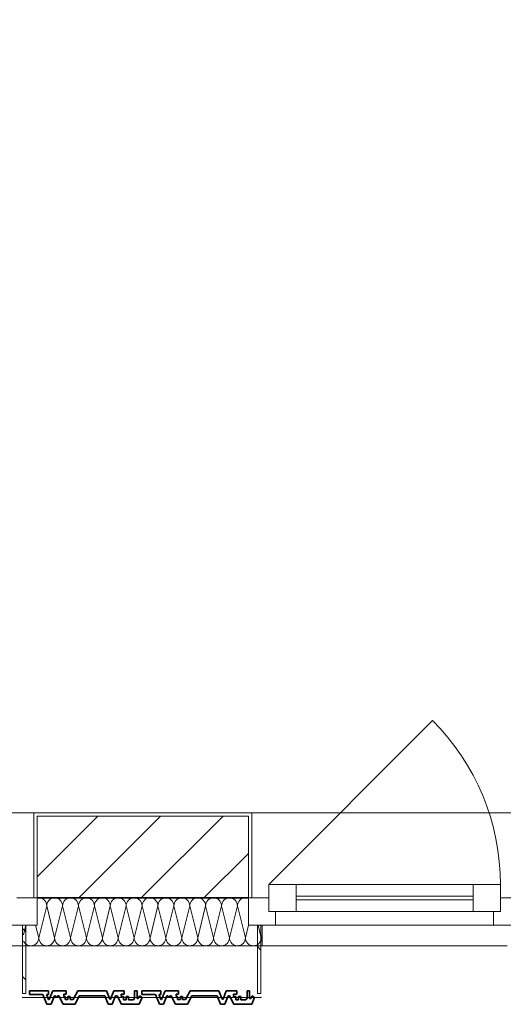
# Model space of a CAD drawing. Header units: metres. Extents: x -177922 to 5550634, y -507967 to 368279.
# Tile 80 of 125: x 3707397 to 3708817, y -59366 to -56477. Entities that reach past the tile are written whole.
import ezdxf

# ---------------------------------------------------------------- set-up
doc = ezdxf.new("R2010")
doc.units = ezdxf.units.M
doc.header["$LTSCALE"] = 0.05
doc.header["$PDSIZE"] = 0.8
for name, color, linetype in [('A_1_Bauteilschraffuren', 7, 'Continuous'), ('A_1_Fassaden', 7, 'Continuous'), ('A_1_Fenster', 7, 'Continuous'), ('A_1_Schraffuren', 7, 'Continuous'), ('A_1_Wände_Außen', 7, 'Continuous'), ('A_4_Umgrenzung_Raumlegende', 7, 'Continuous')]:
    doc.layers.add(name, color=color, linetype=linetype)
pattern_1 = [(0, (3733493.5, -38278.93), (0, 173.2051), [0, -100]), (0, (3733543.5, -38192.32), (0, 173.2051), [0, -100])]
pattern_2 = [(135, (3733493.5, -38278.93), (106.066, 106.066), []), (135, (3733458.14, -38314.28), (106.066, 106.066), [])]

# ---------------------------------------------------------------- blocks, each defined once
blk = doc.blocks.new('*X102', base_point=(3733493.5, -38278.9))
at = {"layer": 'A_1_Bauteilschraffuren', "color": 253, "linetype": 'Continuous', "lineweight": 13}
for p, q in [((3707453.5, -59053.9), (3707449, -59054.4)), ((3707458, -59054.4), (3707453.5, -59053.9)), ((3707462.4, -59055.7), (3707458, -59054.4)), ((3707466.5, -59057.9), (3707462.4, -59055.7)), ((3707470, -59060.8), (3707466.5, -59057.9)), ((3707472.9, -59064.3), (3707470, -59060.8)), ((3707475.1, -59068.3), (3707472.9, -59064.3)), ((3707476.4, -59072.7), (3707475.1, -59068.3)), ((3707476.8, -59077.3), (3707476.4, -59072.7)), ((3707477.3, -59072.7), (3707476.8, -59077.3)), ((3707478.6, -59068.3), (3707477.3, -59072.7)), ((3707480.8, -59064.3), (3707478.6, -59068.3)), ((3707483.7, -59060.8), (3707480.8, -59064.3)), ((3707487.2, -59057.9), (3707483.7, -59060.8)), ((3707491.2, -59055.7), (3707487.2, -59057.9)), ((3707495.6, -59054.4), (3707491.2, -59055.7)), ((3707500.2, -59053.9), (3707495.6, -59054.4)), ((3707504.7, -59054.4), (3707500.2, -59053.9)), ((3707509.1, -59055.7), (3707504.7, -59054.4)), ((3707513.1, -59057.9), (3707509.1, -59055.7)), ((3707516.7, -59060.8), (3707513.1, -59057.9)), ((3707519.6, -59064.3), (3707516.7, -59060.8)), ((3707521.7, -59068.3), (3707519.6, -59064.3)), ((3707523, -59072.7), (3707521.7, -59068.3)), ((3707523.5, -59077.3), (3707523, -59072.7)), ((3707523.9, -59072.7), (3707523.5, -59077.3)), ((3707525.3, -59068.3), (3707523.9, -59072.7)), ((3707527.4, -59064.3), (3707525.3, -59068.3)), ((3707530.3, -59060.8), (3707527.4, -59064.3)), ((3707533.9, -59057.9), (3707530.3, -59060.8)), ((3707537.9, -59055.7), (3707533.9, -59057.9)), ((3707542.3, -59054.4), (3707537.9, -59055.7)), ((3707546.8, -59053.9), (3707542.3, -59054.4)), ((3707551.4, -59054.4), (3707546.8, -59053.9)), ((3707555.8, -59055.7), (3707551.4, -59054.4)), ((3707559.8, -59057.9), (3707555.8, -59055.7)), ((3707563.3, -59060.8), (3707559.8, -59057.9)), ((3707566.2, -59064.3), (3707563.3, -59060.8)), ((3707568.4, -59068.3), (3707566.2, -59064.3)), ((3707569.7, -59072.7), (3707568.4, -59068.3)), ((3707570.2, -59077.3), (3707569.7, -59072.7)), ((3707570.6, -59072.7), (3707570.2, -59077.3)), ((3707571.9, -59068.3), (3707570.6, -59072.7)), ((3707574.1, -59064.3), (3707571.9, -59068.3)), ((3707577, -59060.8), (3707574.1, -59064.3)), ((3707580.5, -59057.9), (3707577, -59060.8)), ((3707584.6, -59055.7), (3707580.5, -59057.9)), ((3707588.9, -59054.4), (3707584.6, -59055.7)), ((3707593.5, -59053.9), (3707588.9, -59054.4)), ((3707598, -59054.4), (3707593.5, -59053.9)), ((3707602.4, -59055.7), (3707598, -59054.4)), ((3707606.5, -59057.9), (3707602.4, -59055.7)), ((3707610, -59060.8), (3707606.5, -59057.9)), ((3707612.9, -59064.3), (3707610, -59060.8)), ((3707615.1, -59068.3), (3707612.9, -59064.3)), ((3707616.4, -59072.7), (3707615.1, -59068.3)), ((3707616.8, -59077.3), (3707616.4, -59072.7)), ((3707617.3, -59072.7), (3707616.8, -59077.3)), ((3707618.6, -59068.3), (3707617.3, -59072.7)), ((3707620.8, -59064.3), (3707618.6, -59068.3)), ((3707623.7, -59060.8), (3707620.8, -59064.3)), ((3707627.2, -59057.9), (3707623.7, -59060.8)), ((3707631.2, -59055.7), (3707627.2, -59057.9)), ((3707635.6, -59054.4), (3707631.2, -59055.7)), ((3707640.2, -59053.9), (3707635.6, -59054.4)), ((3707644.7, -59054.4), (3707640.2, -59053.9)), ((3707649.1, -59055.7), (3707644.7, -59054.4)), ((3707653.1, -59057.9), (3707649.1, -59055.7)), ((3707656.7, -59060.8), (3707653.1, -59057.9)), ((3707659.6, -59064.3), (3707656.7, -59060.8)), ((3707661.7, -59068.3), (3707659.6, -59064.3)), ((3707663, -59072.7), (3707661.7, -59068.3)), ((3707663.5, -59077.3), (3707663, -59072.7)), ((3707663.9, -59072.7), (3707663.5, -59077.3)), ((3707665.3, -59068.3), (3707663.9, -59072.7)), ((3707667.4, -59064.3), (3707665.3, -59068.3)), ((3707670.3, -59060.8), (3707667.4, -59064.3)), ((3707673.9, -59057.9), (3707670.3, -59060.8)), ((3707677.9, -59055.7), (3707673.9, -59057.9)), ((3707682.3, -59054.4), (3707677.9, -59055.7)), ((3707686.8, -59053.9), (3707682.3, -59054.4)), ((3707691.4, -59054.4), (3707686.8, -59053.9)), ((3707695.8, -59055.7), (3707691.4, -59054.4)), ((3707699.8, -59057.9), (3707695.8, -59055.7)), ((3707703.3, -59060.8), (3707699.8, -59057.9)), ((3707706.2, -59064.3), (3707703.3, -59060.8)), ((3707708.4, -59068.3), (3707706.2, -59064.3)), ((3707709.7, -59072.7), (3707708.4, -59068.3)), ((3707710.2, -59077.3), (3707709.7, -59072.7)), ((3707710.6, -59072.7), (3707710.2, -59077.3)), ((3707711.9, -59068.3), (3707710.6, -59072.7)), ((3707714.1, -59064.3), (3707711.9, -59068.3)), ((3707717, -59060.8), (3707714.1, -59064.3)), ((3707720.5, -59057.9), (3707717, -59060.8)), ((3707724.6, -59055.7), (3707720.5, -59057.9)), ((3707728.9, -59054.4), (3707724.6, -59055.7)), ((3707733.5, -59053.9), (3707728.9, -59054.4)), ((3707738, -59054.4), (3707733.5, -59053.9)), ((3707742.4, -59055.7), (3707738, -59054.4)), ((3707746.5, -59057.9), (3707742.4, -59055.7)), ((3707750, -59060.8), (3707746.5, -59057.9)), ((3707752.9, -59064.3), (3707750, -59060.8)), ((3707755.1, -59068.3), (3707752.9, -59064.3)), ((3707756.4, -59072.7), (3707755.1, -59068.3)), ((3707756.8, -59077.3), (3707756.4, -59072.7)), ((3707757.3, -59072.7), (3707756.8, -59077.3)), ((3707758.6, -59068.3), (3707757.3, -59072.7)), ((3707760.8, -59064.3), (3707758.6, -59068.3)), ((3707763.7, -59060.8), (3707760.8, -59064.3)), ((3707767.2, -59057.9), (3707763.7, -59060.8)), ((3707771.2, -59055.7), (3707767.2, -59057.9)), ((3707775.6, -59054.4), (3707771.2, -59055.7)), ((3707780.2, -59053.9), (3707775.6, -59054.4)), ((3707784.7, -59054.4), (3707780.2, -59053.9)), ((3707789.1, -59055.7), (3707784.7, -59054.4)), ((3707793.1, -59057.9), (3707789.1, -59055.7)), ((3707796.7, -59060.8), (3707793.1, -59057.9)), ((3707799.6, -59064.3), (3707796.7, -59060.8)), ((3707801.7, -59068.3), (3707799.6, -59064.3)), ((3707803, -59072.7), (3707801.7, -59068.3)), ((3707803.5, -59077.3), (3707803, -59072.7)), ((3707803.9, -59072.7), (3707803.5, -59077.3)), ((3707805.3, -59068.3), (3707803.9, -59072.7)), ((3707807.4, -59064.3), (3707805.3, -59068.3)), ((3707810.3, -59060.8), (3707807.4, -59064.3)), ((3707813.9, -59057.9), (3707810.3, -59060.8)), ((3707817.9, -59055.7), (3707813.9, -59057.9)), ((3707822.3, -59054.4), (3707817.9, -59055.7)), ((3707826.8, -59053.9), (3707822.3, -59054.4)), ((3707831.4, -59054.4), (3707826.8, -59053.9)), ((3707835.8, -59055.7), (3707831.4, -59054.4)), ((3707839.8, -59057.9), (3707835.8, -59055.7)), ((3707843.3, -59060.8), (3707839.8, -59057.9)), ((3707846.2, -59064.3), (3707843.3, -59060.8)), ((3707848.4, -59068.3), (3707846.2, -59064.3)), ((3707849.7, -59072.7), (3707848.4, -59068.3)), ((3707850.2, -59077.3), (3707849.7, -59072.7)), ((3707850.6, -59072.7), (3707850.2, -59077.3)), ((3707851.9, -59068.3), (3707850.6, -59072.7)), ((3707854.1, -59064.3), (3707851.9, -59068.3)), ((3707857, -59060.8), (3707854.1, -59064.3)), ((3707860.5, -59057.9), (3707857, -59060.8)), ((3707864.6, -59055.7), (3707860.5, -59057.9)), ((3707868.9, -59054.4), (3707864.6, -59055.7)), ((3707873.5, -59053.9), (3707868.9, -59054.4)), ((3707878, -59054.4), (3707873.5, -59053.9)), ((3707882.4, -59055.7), (3707878, -59054.4)), ((3707886.5, -59057.9), (3707882.4, -59055.7)), ((3707890, -59060.8), (3707886.5, -59057.9)), ((3707892.9, -59064.3), (3707890, -59060.8)), ((3707895.1, -59068.3), (3707892.9, -59064.3)), ((3707896.4, -59072.7), (3707895.1, -59068.3)), ((3707896.8, -59077.3), (3707896.4, -59072.7)), ((3707897.3, -59072.7), (3707896.8, -59077.3)), ((3707898.6, -59068.3), (3707897.3, -59072.7)), ((3707900.8, -59064.3), (3707898.6, -59068.3)), ((3707903.7, -59060.8), (3707900.8, -59064.3)), ((3707907.2, -59057.9), (3707903.7, -59060.8)), ((3707911.2, -59055.7), (3707907.2, -59057.9)), ((3707915.6, -59054.4), (3707911.2, -59055.7)), ((3707920.2, -59053.9), (3707915.6, -59054.4)), ((3707924.7, -59054.4), (3707920.2, -59053.9)), ((3707929.1, -59055.7), (3707924.7, -59054.4)), ((3707933.1, -59057.9), (3707929.1, -59055.7)), ((3707936.7, -59060.8), (3707933.1, -59057.9)), ((3707939.6, -59064.3), (3707936.7, -59060.8)), ((3707941.7, -59068.3), (3707939.6, -59064.3)), ((3707943, -59072.7), (3707941.7, -59068.3)), ((3707943.5, -59077.3), (3707943, -59072.7)), ((3707943.9, -59072.7), (3707943.5, -59077.3)), ((3707945.3, -59068.3), (3707943.9, -59072.7)), ((3707947.4, -59064.3), (3707945.3, -59068.3)), ((3707950.3, -59060.8), (3707947.4, -59064.3)), ((3707953.9, -59057.9), (3707950.3, -59060.8)), ((3707957.9, -59055.7), (3707953.9, -59057.9)), ((3707962.3, -59054.4), (3707957.9, -59055.7)), ((3707966.8, -59053.9), (3707962.3, -59054.4)), ((3707971.4, -59054.4), (3707966.8, -59053.9)), ((3707975.8, -59055.7), (3707971.4, -59054.4)), ((3707979.8, -59057.9), (3707975.8, -59055.7)), ((3707983.3, -59060.8), (3707979.8, -59057.9)), ((3707986.2, -59064.3), (3707983.3, -59060.8)), ((3707988.4, -59068.3), (3707986.2, -59064.3)), ((3707989.7, -59072.7), (3707988.4, -59068.3)), ((3707990.2, -59077.3), (3707989.7, -59072.7)), ((3707990.6, -59072.7), (3707990.2, -59077.3)), ((3707991.9, -59068.3), (3707990.6, -59072.7)), ((3707994.1, -59064.3), (3707991.9, -59068.3)), ((3707997, -59060.8), (3707994.1, -59064.3)), ((3708000.5, -59057.9), (3707997, -59060.8)), ((3708004.6, -59055.7), (3708000.5, -59057.9)), ((3708008.9, -59054.4), (3708004.6, -59055.7)), ((3708013.5, -59053.9), (3708008.9, -59054.4)), ((3708018, -59054.4), (3708013.5, -59053.9)), ((3708022.4, -59055.7), (3708018, -59054.4)), ((3708026.5, -59057.9), (3708022.4, -59055.7)), ((3708030, -59060.8), (3708026.5, -59057.9)), ((3708032.9, -59064.3), (3708030, -59060.8)), ((3708035.1, -59068.3), (3708032.9, -59064.3)), ((3708036.4, -59072.7), (3708035.1, -59068.3)), ((3708036.8, -59077.3), (3708036.4, -59072.7)), ((3708037.3, -59072.7), (3708036.8, -59077.3)), ((3708038.6, -59068.3), (3708037.3, -59072.7)), ((3708040.8, -59064.3), (3708038.6, -59068.3)), ((3708043.7, -59060.8), (3708040.8, -59064.3)), ((3708047.2, -59057.9), (3708043.7, -59060.8)), ((3708051.2, -59055.7), (3708047.2, -59057.9)), ((3708055.6, -59054.4), (3708051.2, -59055.7)), ((3708060.2, -59053.9), (3708055.6, -59054.4)), ((3708064.7, -59054.4), (3708060.2, -59053.9)), ((3708069, -59055.7), (3708064.7, -59054.4)), ((3707453.5, -59170.6), (3707476.8, -59077.3)), ((3707500.2, -59170.6), (3707476.8, -59077.3)), ((3707500.2, -59170.6), (3707523.5, -59077.3)), ((3707546.8, -59170.6), (3707523.5, -59077.3)), ((3707546.8, -59170.6), (3707570.2, -59077.3)), ((3707593.5, -59170.6), (3707570.2, -59077.3)), ((3707593.5, -59170.6), (3707616.8, -59077.3)), ((3707640.2, -59170.6), (3707616.8, -59077.3)), ((3707640.2, -59170.6), (3707663.5, -59077.3)), ((3707686.8, -59170.6), (3707663.5, -59077.3)), ((3707686.8, -59170.6), (3707710.2, -59077.3)), ((3707733.5, -59170.6), (3707710.2, -59077.3)), ((3707733.5, -59170.6), (3707756.8, -59077.3)), ((3707780.2, -59170.6), (3707756.8, -59077.3)), ((3707780.2, -59170.6), (3707803.5, -59077.3)), ((3707826.8, -59170.6), (3707803.5, -59077.3)), ((3707826.8, -59170.6), (3707850.2, -59077.3)), ((3707873.5, -59170.6), (3707850.2, -59077.3)), ((3707873.5, -59170.6), (3707896.8, -59077.3)), ((3707920.2, -59170.6), (3707896.8, -59077.3)), ((3707920.2, -59170.6), (3707943.5, -59077.3)), ((3707966.8, -59170.6), (3707943.5, -59077.3)), ((3707966.8, -59170.6), (3707990.2, -59077.3)), ((3708013.5, -59170.6), (3707990.2, -59077.3)), ((3708013.5, -59170.6), (3708036.8, -59077.3)), ((3708060.2, -59170.6), (3708036.8, -59077.3)), ((3707409, -59161.9), (3707416, -59133.9)), ((3707453.5, -59170.6), (3707444.3, -59133.9)), ((3708060.2, -59170.6), (3708069.3, -59133.9)), ((3708106.8, -59170.6), (3708097.7, -59133.9)), ((3708106.8, -59170.6), (3708109, -59161.9)), ((3707409, -59180.3), (3707410.8, -59183.6)), ((3707410.8, -59183.6), (3707413.7, -59187.1)), ((3707413.7, -59187.1), (3707417.2, -59190)), ((3707417.2, -59190), (3707421.2, -59192.1)), ((3707421.2, -59192.1), (3707425.6, -59193.5)), ((3707434.7, -59193.5), (3707439.1, -59192.1)), ((3707439.1, -59192.1), (3707443.1, -59190)), ((3707443.1, -59190), (3707446.7, -59187.1)), ((3707446.7, -59187.1), (3707449.6, -59183.6)), ((3707449.6, -59183.6), (3707451.7, -59179.5)), ((3707451.7, -59179.5), (3707453, -59175.1)), ((3707453, -59175.1), (3707453.5, -59170.6)), ((3707453.5, -59170.6), (3707453.9, -59175.1)), ((3707453.9, -59175.1), (3707455.3, -59179.5)), ((3707455.3, -59179.5), (3707457.4, -59183.6)), ((3707457.4, -59183.6), (3707460.3, -59187.1)), ((3707460.3, -59187.1), (3707463.9, -59190)), ((3707463.9, -59190), (3707467.9, -59192.1)), ((3707467.9, -59192.1), (3707472.3, -59193.5)), ((3707481.4, -59193.5), (3707485.8, -59192.1)), ((3707485.8, -59192.1), (3707489.8, -59190)), ((3707489.8, -59190), (3707493.3, -59187.1)), ((3707493.3, -59187.1), (3707496.2, -59183.6)), ((3707496.2, -59183.6), (3707498.4, -59179.5)), ((3707498.4, -59179.5), (3707499.7, -59175.1)), ((3707499.7, -59175.1), (3707500.2, -59170.6)), ((3707500.2, -59170.6), (3707500.6, -59175.1)), ((3707500.6, -59175.1), (3707501.9, -59179.5)), ((3707501.9, -59179.5), (3707504.1, -59183.6)), ((3707504.1, -59183.6), (3707507, -59187.1)), ((3707507, -59187.1), (3707510.5, -59190)), ((3707510.5, -59190), (3707514.6, -59192.1)), ((3707514.6, -59192.1), (3707518.9, -59193.5)), ((3707528, -59193.5), (3707532.4, -59192.1)), ((3707532.4, -59192.1), (3707536.5, -59190)), ((3707536.5, -59190), (3707540, -59187.1)), ((3707540, -59187.1), (3707542.9, -59183.6)), ((3707542.9, -59183.6), (3707545.1, -59179.5)), ((3707545.1, -59179.5), (3707546.4, -59175.1)), ((3707546.4, -59175.1), (3707546.8, -59170.6)), ((3707546.8, -59170.6), (3707547.3, -59175.1)), ((3707547.3, -59175.1), (3707548.6, -59179.5)), ((3707548.6, -59179.5), (3707550.8, -59183.6)), ((3707550.8, -59183.6), (3707553.7, -59187.1)), ((3707553.7, -59187.1), (3707557.2, -59190)), ((3707557.2, -59190), (3707561.2, -59192.1)), ((3707561.2, -59192.1), (3707565.6, -59193.5)), ((3707574.7, -59193.5), (3707579.1, -59192.1)), ((3707579.1, -59192.1), (3707583.1, -59190)), ((3707583.1, -59190), (3707586.7, -59187.1)), ((3707586.7, -59187.1), (3707589.6, -59183.6)), ((3707589.6, -59183.6), (3707591.7, -59179.5)), ((3707591.7, -59179.5), (3707593, -59175.1)), ((3707593, -59175.1), (3707593.5, -59170.6)), ((3707593.5, -59170.6), (3707593.9, -59175.1)), ((3707593.9, -59175.1), (3707595.3, -59179.5)), ((3707595.3, -59179.5), (3707597.4, -59183.6)), ((3707597.4, -59183.6), (3707600.3, -59187.1)), ((3707600.3, -59187.1), (3707603.9, -59190)), ((3707603.9, -59190), (3707607.9, -59192.1)), ((3707607.9, -59192.1), (3707612.3, -59193.5)), ((3707621.4, -59193.5), (3707625.8, -59192.1)), ((3707625.8, -59192.1), (3707629.8, -59190)), ((3707629.8, -59190), (3707633.3, -59187.1)), ((3707633.3, -59187.1), (3707636.2, -59183.6)), ((3707636.2, -59183.6), (3707638.4, -59179.5)), ((3707638.4, -59179.5), (3707639.7, -59175.1)), ((3707639.7, -59175.1), (3707640.2, -59170.6)), ((3707640.2, -59170.6), (3707640.6, -59175.1)), ((3707640.6, -59175.1), (3707641.9, -59179.5)), ((3707641.9, -59179.5), (3707644.1, -59183.6)), ((3707644.1, -59183.6), (3707647, -59187.1)), ((3707647, -59187.1), (3707650.5, -59190)), ((3707650.5, -59190), (3707654.6, -59192.1)), ((3707654.6, -59192.1), (3707658.9, -59193.5)), ((3707668, -59193.5), (3707672.4, -59192.1)), ((3707672.4, -59192.1), (3707676.5, -59190)), ((3707676.5, -59190), (3707680, -59187.1)), ((3707680, -59187.1), (3707682.9, -59183.6)), ((3707682.9, -59183.6), (3707685.1, -59179.5)), ((3707685.1, -59179.5), (3707686.4, -59175.1)), ((3707686.4, -59175.1), (3707686.8, -59170.6)), ((3707686.8, -59170.6), (3707687.3, -59175.1)), ((3707687.3, -59175.1), (3707688.6, -59179.5)), ((3707688.6, -59179.5), (3707690.8, -59183.6)), ((3707690.8, -59183.6), (3707693.7, -59187.1)), ((3707693.7, -59187.1), (3707697.2, -59190)), ((3707697.2, -59190), (3707701.2, -59192.1)), ((3707701.2, -59192.1), (3707705.6, -59193.5)), ((3707714.7, -59193.5), (3707719.1, -59192.1)), ((3707719.1, -59192.1), (3707723.1, -59190)), ((3707723.1, -59190), (3707726.7, -59187.1)), ((3707726.7, -59187.1), (3707729.6, -59183.6)), ((3707729.6, -59183.6), (3707731.7, -59179.5)), ((3707731.7, -59179.5), (3707733, -59175.1)), ((3707733, -59175.1), (3707733.5, -59170.6)), ((3707733.5, -59170.6), (3707733.9, -59175.1)), ((3707733.9, -59175.1), (3707735.3, -59179.5)), ((3707735.3, -59179.5), (3707737.4, -59183.6)), ((3707737.4, -59183.6), (3707740.3, -59187.1)), ((3707740.3, -59187.1), (3707743.9, -59190)), ((3707743.9, -59190), (3707747.9, -59192.1)), ((3707747.9, -59192.1), (3707752.3, -59193.5)), ((3707761.4, -59193.5), (3707765.8, -59192.1)), ((3707765.8, -59192.1), (3707769.8, -59190)), ((3707769.8, -59190), (3707773.3, -59187.1)), ((3707773.3, -59187.1), (3707776.2, -59183.6)), ((3707776.2, -59183.6), (3707778.4, -59179.5)), ((3707778.4, -59179.5), (3707779.7, -59175.1)), ((3707779.7, -59175.1), (3707780.2, -59170.6)), ((3707780.2, -59170.6), (3707780.6, -59175.1)), ((3707780.6, -59175.1), (3707781.9, -59179.5)), ((3707781.9, -59179.5), (3707784.1, -59183.6)), ((3707784.1, -59183.6), (3707787, -59187.1)), ((3707787, -59187.1), (3707790.5, -59190)), ((3707790.5, -59190), (3707794.6, -59192.1)), ((3707794.6, -59192.1), (3707798.9, -59193.5)), ((3707808, -59193.5), (3707812.4, -59192.1)), ((3707812.4, -59192.1), (3707816.5, -59190)), ((3707816.5, -59190), (3707820, -59187.1)), ((3707820, -59187.1), (3707822.9, -59183.6)), ((3707822.9, -59183.6), (3707825.1, -59179.5)), ((3707825.1, -59179.5), (3707826.4, -59175.1)), ((3707826.4, -59175.1), (3707826.8, -59170.6)), ((3707826.8, -59170.6), (3707827.3, -59175.1)), ((3707827.3, -59175.1), (3707828.6, -59179.5)), ((3707828.6, -59179.5), (3707830.8, -59183.6)), ((3707830.8, -59183.6), (3707833.7, -59187.1)), ((3707833.7, -59187.1), (3707837.2, -59190)), ((3707837.2, -59190), (3707841.2, -59192.1)), ((3707841.2, -59192.1), (3707845.6, -59193.5)), ((3707854.7, -59193.5), (3707859.1, -59192.1)), ((3707859.1, -59192.1), (3707863.1, -59190)), ((3707863.1, -59190), (3707866.7, -59187.1)), ((3707866.7, -59187.1), (3707869.6, -59183.6)), ((3707869.6, -59183.6), (3707871.7, -59179.5)), ((3707871.7, -59179.5), (3707873, -59175.1)), ((3707873, -59175.1), (3707873.5, -59170.6)), ((3707873.5, -59170.6), (3707873.9, -59175.1)), ((3707873.9, -59175.1), (3707875.3, -59179.5)), ((3707875.3, -59179.5), (3707877.4, -59183.6)), ((3707877.4, -59183.6), (3707880.3, -59187.1)), ((3707880.3, -59187.1), (3707883.9, -59190)), ((3707883.9, -59190), (3707887.9, -59192.1)), ((3707887.9, -59192.1), (3707892.3, -59193.5)), ((3707901.4, -59193.5), (3707905.8, -59192.1)), ((3707905.8, -59192.1), (3707909.8, -59190)), ((3707909.8, -59190), (3707913.3, -59187.1)), ((3707913.3, -59187.1), (3707916.2, -59183.6)), ((3707916.2, -59183.6), (3707918.4, -59179.5)), ((3707918.4, -59179.5), (3707919.7, -59175.1)), ((3707919.7, -59175.1), (3707920.2, -59170.6)), ((3707920.2, -59170.6), (3707920.6, -59175.1)), ((3707920.6, -59175.1), (3707921.9, -59179.5)), ((3707921.9, -59179.5), (3707924.1, -59183.6)), ((3707924.1, -59183.6), (3707927, -59187.1)), ((3707927, -59187.1), (3707930.5, -59190)), ((3707930.5, -59190), (3707934.6, -59192.1)), ((3707934.6, -59192.1), (3707938.9, -59193.5)), ((3707948, -59193.5), (3707952.4, -59192.1)), ((3707952.4, -59192.1), (3707956.5, -59190)), ((3707956.5, -59190), (3707960, -59187.1)), ((3707960, -59187.1), (3707962.9, -59183.6)), ((3707962.9, -59183.6), (3707965.1, -59179.5)), ((3707965.1, -59179.5), (3707966.4, -59175.1)), ((3707966.4, -59175.1), (3707966.8, -59170.6)), ((3707966.8, -59170.6), (3707967.3, -59175.1)), ((3707967.3, -59175.1), (3707968.6, -59179.5)), ((3707968.6, -59179.5), (3707970.8, -59183.6)), ((3707970.8, -59183.6), (3707973.7, -59187.1)), ((3707973.7, -59187.1), (3707977.2, -59190)), ((3707977.2, -59190), (3707981.2, -59192.1)), ((3707981.2, -59192.1), (3707985.6, -59193.5)), ((3707994.7, -59193.5), (3707999.1, -59192.1)), ((3707999.1, -59192.1), (3708003.1, -59190)), ((3708003.1, -59190), (3708006.7, -59187.1)), ((3708006.7, -59187.1), (3708009.6, -59183.6)), ((3708009.6, -59183.6), (3708011.7, -59179.5)), ((3708011.7, -59179.5), (3708013, -59175.1)), ((3708013, -59175.1), (3708013.5, -59170.6)), ((3708013.5, -59170.6), (3708013.9, -59175.1)), ((3708013.9, -59175.1), (3708015.3, -59179.5)), ((3708015.3, -59179.5), (3708017.4, -59183.6)), ((3708017.4, -59183.6), (3708020.3, -59187.1)), ((3708020.3, -59187.1), (3708023.9, -59190)), ((3708023.9, -59190), (3708027.9, -59192.1)), ((3708027.9, -59192.1), (3708032.3, -59193.5)), ((3708041.4, -59193.5), (3708045.8, -59192.1)), ((3708045.8, -59192.1), (3708049.8, -59190)), ((3708049.8, -59190), (3708053.3, -59187.1)), ((3708053.3, -59187.1), (3708056.2, -59183.6)), ((3708056.2, -59183.6), (3708058.4, -59179.5)), ((3708058.4, -59179.5), (3708059.7, -59175.1)), ((3708059.7, -59175.1), (3708060.2, -59170.6)), ((3708060.2, -59170.6), (3708060.6, -59175.1)), ((3708060.6, -59175.1), (3708061.9, -59179.5)), ((3708061.9, -59179.5), (3708064.1, -59183.6)), ((3708064.1, -59183.6), (3708067, -59187.1)), ((3708067, -59187.1), (3708070.5, -59190)), ((3708070.5, -59190), (3708074.6, -59192.1)), ((3708074.6, -59192.1), (3708078.9, -59193.5)), ((3708088, -59193.5), (3708092.4, -59192.1)), ((3708092.4, -59192.1), (3708096.5, -59190)), ((3708096.5, -59190), (3708100, -59187.1)), ((3708100, -59187.1), (3708102.9, -59183.6)), ((3708102.9, -59183.6), (3708105.1, -59179.5)), ((3708105.1, -59179.5), (3708106.4, -59175.1)), ((3708106.4, -59175.1), (3708106.8, -59170.6)), ((3708106.8, -59170.6), (3708107.3, -59175.1)), ((3708107.3, -59175.1), (3708108.6, -59179.5)), ((3708108.6, -59179.5), (3708109, -59180.3)), ((3707425.6, -59193.5), (3707430.2, -59193.9)), ((3707430.2, -59193.9), (3707434.7, -59193.5)), ((3707472.3, -59193.5), (3707476.8, -59193.9)), ((3707476.8, -59193.9), (3707481.4, -59193.5)), ((3707518.9, -59193.5), (3707523.5, -59193.9)), ((3707523.5, -59193.9), (3707528, -59193.5)), ((3707565.6, -59193.5), (3707570.2, -59193.9)), ((3707570.2, -59193.9), (3707574.7, -59193.5)), ((3707612.3, -59193.5), (3707616.8, -59193.9)), ((3707616.8, -59193.9), (3707621.4, -59193.5)), ((3707658.9, -59193.5), (3707663.5, -59193.9)), ((3707663.5, -59193.9), (3707668, -59193.5)), ((3707705.6, -59193.5), (3707710.2, -59193.9)), ((3707710.2, -59193.9), (3707714.7, -59193.5)), ((3707752.3, -59193.5), (3707756.8, -59193.9)), ((3707756.8, -59193.9), (3707761.4, -59193.5)), ((3707798.9, -59193.5), (3707803.5, -59193.9)), ((3707803.5, -59193.9), (3707808, -59193.5)), ((3707845.6, -59193.5), (3707850.2, -59193.9)), ((3707850.2, -59193.9), (3707854.7, -59193.5)), ((3707892.3, -59193.5), (3707896.8, -59193.9)), ((3707896.8, -59193.9), (3707901.4, -59193.5)), ((3707938.9, -59193.5), (3707943.5, -59193.9)), ((3707943.5, -59193.9), (3707948, -59193.5)), ((3707985.6, -59193.5), (3707990.2, -59193.9)), ((3707990.2, -59193.9), (3707994.7, -59193.5)), ((3708032.3, -59193.5), (3708036.8, -59193.9)), ((3708036.8, -59193.9), (3708041.4, -59193.5)), ((3708078.9, -59193.5), (3708083.5, -59193.9)), ((3708083.5, -59193.9), (3708088, -59193.5))]:
    blk.add_line(p, q, dxfattribs=at)

msp = doc.modelspace()

# ---------------------------------------------------------------- hatches: boundary and pattern name
at = {"layer": 'A_1_Bauteilschraffuren', "linetype": 'Continuous', "lineweight": 13}
h = msp.add_hatch(dxfattribs=at)
h.set_pattern_fill('Verputz_0006', color=251, style=0, pattern_type=2)
h.set_pattern_definition(pattern_1)
h.paths.add_polyline_path([(3707448.996, -58803.926), (3707438.996, -58803.926), (3707438.996, -59053.926), (3707448.996, -59053.926), (3707448.996, -58813.926)])
h = msp.add_hatch(dxfattribs=at)
h.set_pattern_fill('Verputz_0006', color=251, style=0, pattern_type=2)
h.set_pattern_definition(pattern_1)
h.paths.add_polyline_path([(3708068.996, -58803.926), (3707448.996, -58803.926), (3707448.996, -58813.926), (3708068.996, -58813.926)])
h = msp.add_hatch(dxfattribs=at)
h.set_pattern_fill('MW_Kalksandstein_0006', color=253, style=0, pattern_type=2)
h.set_pattern_definition([(45, (3733493.5, -38278.93), (-91.9239, 91.9239), [])])
h.paths.add_polyline_path([(3707448.996, -58813.926), (3707448.996, -59053.926), (3708068.996, -59053.926), (3708068.996, -58813.926)])
h = msp.add_hatch(dxfattribs=at)
h.set_pattern_fill('Verputz_0006', color=251, style=0, pattern_type=2)
h.set_pattern_definition(pattern_1)
h.paths.add_polyline_path([(3708078.996, -58803.926), (3708068.996, -58803.926), (3708068.996, -58813.926), (3708068.996, -59053.926), (3708078.996, -59053.926)])
at = {"layer": 'A_1_Schraffuren', "linetype": 'Continuous', "lineweight": 18}
h = msp.add_hatch(dxfattribs=at)
h.set_pattern_fill('Metall__Stahl_0006', style=0, pattern_type=2)
h.set_pattern_definition(pattern_2)
h.paths.add_polyline_path([(3707415.996, -59133.926), (3707405.996, -59133.926), (3707405.996, -59333.826), (3707415.996, -59333.826)])
h = msp.add_hatch(dxfattribs=at)
h.set_pattern_fill('Metall__Stahl_0006', style=0, pattern_type=2)
h.set_pattern_definition(pattern_2)
h.paths.add_polyline_path([(3708105.996, -59133.926), (3708095.996, -59133.926), (3708095.996, -59333.826), (3708105.996, -59333.826)])

# ---------------------------------------------------------------- linework, layer by layer
at = {"layer": 'A_1_Fassaden', "color": 7, "linetype": 'Continuous', "lineweight": 35}
for p, q in [((3707425.996, -59325.926), (3707425.996, -59337.591)), ((3707481.969, -59325.926), (3707425.996, -59325.926)), ((3707477.474, -59336.831), (3707476.813, -59338.758)), ((3707481.969, -59336.831), (3707477.474, -59336.831)), ((3707481.969, -59325.926), (3707481.969, -59336.831)), ((3707494.638, -59325.926), (3707483.912, -59352.03)), ((3707534.088, -59325.926), (3707494.638, -59325.926)), ((3707526.829, -59336.126), (3707526.829, -59343.47)), ((3707534.088, -59336.126), (3707526.829, -59336.126)), ((3707534.088, -59325.926), (3707534.088, -59336.126)), ((3707567.985, -59325.926), (3707554.841, -59352.243)), ((3707652.461, -59325.926), (3707567.985, -59325.926)), ((3707652.461, -59325.926), (3707662.094, -59351.236)), ((3707674.102, -59325.926), (3707664.469, -59351.236)), ((3707704.686, -59325.926), (3707674.102, -59325.926)), ((3707695.498, -59336.551), (3707695.498, -59343.419)), ((3707704.686, -59336.551), (3707695.498, -59336.551)), ((3707704.686, -59325.926), (3707704.686, -59336.551)), ((3707734.961, -59325.926), (3707734.961, -59347.704)), ((3707742.623, -59325.926), (3707734.961, -59325.926)), ((3707742.623, -59325.926), (3707742.623, -59348.617)), ((3707755.996, -59325.926), (3707755.996, -59337.591)), ((3707811.969, -59325.926), (3707755.996, -59325.926)), ((3707807.474, -59336.831), (3707806.813, -59338.758)), ((3707811.969, -59336.831), (3707807.474, -59336.831)), ((3707811.969, -59325.926), (3707811.969, -59336.831)), ((3707824.638, -59325.926), (3707813.912, -59352.03)), ((3707864.088, -59325.926), (3707824.638, -59325.926)), ((3707856.829, -59336.126), (3707856.829, -59343.47)), ((3707864.088, -59336.126), (3707856.829, -59336.126)), ((3707864.088, -59325.926), (3707864.088, -59336.126)), ((3707897.985, -59325.926), (3707884.841, -59352.243)), ((3707982.461, -59325.926), (3707897.985, -59325.926)), ((3707982.461, -59325.926), (3707992.094, -59351.236)), ((3708004.102, -59325.926), (3707994.469, -59351.236)), ((3708034.686, -59325.926), (3708004.102, -59325.926)), ((3708025.498, -59336.551), (3708025.498, -59343.419)), ((3708034.686, -59336.551), (3708025.498, -59336.551)), ((3708034.686, -59325.926), (3708034.686, -59336.551)), ((3708064.961, -59325.926), (3708064.961, -59347.704)), ((3708072.623, -59325.926), (3708064.961, -59325.926)), ((3708072.623, -59325.926), (3708072.623, -59348.617)), ((3707465.889, -59337.591), (3707425.996, -59337.591)), ((3707465.889, -59337.591), (3707477.532, -59365.926)), ((3707476.813, -59338.758), (3707482.266, -59352.03)), ((3707483.912, -59352.03), (3707482.266, -59352.03)), ((3707500.014, -59340.615), (3707489.614, -59365.926)), ((3707502.545, -59340.615), (3707500.014, -59340.615)), ((3707502.545, -59340.615), (3707504.005, -59344.757)), ((3707507.254, -59344.757), (3707504.005, -59344.757)), ((3707508.714, -59340.615), (3707507.254, -59344.757)), ((3707512.461, -59340.615), (3707508.714, -59340.615)), ((3707512.461, -59340.615), (3707525.102, -59365.926)), ((3707531.256, -59343.47), (3707526.829, -59343.47)), ((3707531.256, -59343.47), (3707531.256, -59352.243)), ((3707539.303, -59352.243), (3707531.256, -59352.243)), ((3707539.303, -59343.47), (3707539.303, -59352.243)), ((3707545.792, -59343.47), (3707539.303, -59343.47)), ((3707545.792, -59343.47), (3707545.792, -59352.243)), ((3707554.841, -59352.243), (3707545.792, -59352.243)), ((3707572.587, -59340.615), (3707559.946, -59365.926)), ((3707647.412, -59340.615), (3707572.587, -59340.615)), ((3707647.412, -59340.615), (3707657.045, -59365.926)), ((3707664.469, -59351.236), (3707662.094, -59351.236)), ((3707679.149, -59340.615), (3707669.516, -59365.926)), ((3707683.518, -59340.615), (3707679.149, -59340.615)), ((3707683.518, -59340.615), (3707696.017, -59365.926)), ((3707701.975, -59343.419), (3707695.498, -59343.419)), ((3707701.975, -59343.419), (3707701.975, -59353.061)), ((3707710.247, -59353.061), (3707701.975, -59353.061)), ((3707710.247, -59343.419), (3707710.247, -59353.061)), ((3707716.545, -59343.419), (3707710.247, -59343.419)), ((3707716.545, -59343.419), (3707716.545, -59353.061)), ((3707731.623, -59353.061), (3707716.545, -59353.061)), ((3707734.961, -59347.704), (3707731.623, -59353.061)), ((3707745.837, -59348.617), (3707742.623, -59348.617)), ((3707749.656, -59340.946), (3707745.837, -59348.617)), ((3707749.656, -59340.946), (3707755.996, -59344.884)), ((3707795.889, -59337.591), (3707755.996, -59337.591)), ((3707795.889, -59337.591), (3707807.532, -59365.926)), ((3707806.813, -59338.758), (3707812.266, -59352.03)), ((3707813.912, -59352.03), (3707812.266, -59352.03)), ((3707830.014, -59340.615), (3707819.614, -59365.926)), ((3707832.545, -59340.615), (3707830.014, -59340.615)), ((3707832.545, -59340.615), (3707834.005, -59344.757)), ((3707837.254, -59344.757), (3707834.005, -59344.757)), ((3707838.714, -59340.615), (3707837.254, -59344.757)), ((3707842.461, -59340.615), (3707838.714, -59340.615)), ((3707842.461, -59340.615), (3707855.102, -59365.926)), ((3707861.256, -59343.47), (3707856.829, -59343.47)), ((3707861.256, -59343.47), (3707861.256, -59352.243)), ((3707869.303, -59352.243), (3707861.256, -59352.243)), ((3707869.303, -59343.47), (3707869.303, -59352.243)), ((3707875.792, -59343.47), (3707869.303, -59343.47)), ((3707875.792, -59343.47), (3707875.792, -59352.243)), ((3707884.841, -59352.243), (3707875.792, -59352.243)), ((3707902.587, -59340.615), (3707889.946, -59365.926)), ((3707977.412, -59340.615), (3707902.587, -59340.615)), ((3707977.412, -59340.615), (3707987.045, -59365.926)), ((3707994.469, -59351.236), (3707992.094, -59351.236)), ((3708009.149, -59340.615), (3707999.516, -59365.926)), ((3708013.518, -59340.615), (3708009.149, -59340.615)), ((3708013.518, -59340.615), (3708026.017, -59365.926)), ((3708031.975, -59343.419), (3708025.498, -59343.419)), ((3708031.975, -59343.419), (3708031.975, -59353.061)), ((3708040.247, -59353.061), (3708031.975, -59353.061)), ((3708040.247, -59343.419), (3708040.247, -59353.061)), ((3708046.545, -59343.419), (3708040.247, -59343.419)), ((3708046.545, -59343.419), (3708046.545, -59353.061)), ((3708061.623, -59353.061), (3708046.545, -59353.061)), ((3708064.961, -59347.704), (3708061.623, -59353.061)), ((3708075.837, -59348.617), (3708072.623, -59348.617)), ((3708079.656, -59340.946), (3708075.837, -59348.617)), ((3708079.656, -59340.946), (3708085.996, -59344.884)), ((3707489.614, -59365.926), (3707477.532, -59365.926)), ((3707559.946, -59365.926), (3707525.102, -59365.926)), ((3707669.516, -59365.926), (3707657.045, -59365.926)), ((3707748.653, -59365.926), (3707696.017, -59365.926)), ((3707819.614, -59365.926), (3707807.532, -59365.926)), ((3707889.946, -59365.926), (3707855.102, -59365.926)), ((3707999.516, -59365.926), (3707987.045, -59365.926)), ((3708078.653, -59365.926), (3708026.017, -59365.926))]:
    msp.add_line(p, q, dxfattribs=at)
at = {"layer": 'A_1_Fassaden', "color": 7, "linetype": 'Continuous', "lineweight": 18}
for p, q in [((3707755.996, -59345.926), (3707405.996, -59345.926)), ((3707755.996, -59345.926), (3707405.996, -59345.926)), ((3708105.996, -59345.926), (3707755.996, -59345.926)), ((3708105.996, -59345.926), (3707755.996, -59345.926))]:
    msp.add_line(p, q, dxfattribs=at)
at = {"layer": 'A_1_Fassaden', "color": 7, "linetype": 'Continuous', "lineweight": 35, "flags": 128}
for points in [[(3707755.996, -59344.884), (3707755.996, -59347.944), (3707748.653, -59365.926)], [(3708085.996, -59344.884), (3708085.996, -59347.944), (3708078.653, -59365.926)]]:
    msp.add_lwpolyline(points, dxfattribs=at)
at = {"layer": 'A_1_Fassaden', "color": 7, "linetype": 'Continuous', "lineweight": 18}
for p in [(3707405.996, -59345.926), (3707405.996, -59345.926), (3707755.996, -59345.926), (3707755.996, -59345.926), (3708105.996, -59345.926), (3708105.996, -59345.926)]:
    msp.add_point(p, dxfattribs=at)
at = {"layer": 'A_1_Fenster', "color": 7, "linetype": 'Continuous', "lineweight": 13}
for p, q in [((3708128.996, -59013.926), (3708609.829, -58533.093)), ((3707448.996, -58803.926), (3707438.996, -58803.926)), ((3707438.996, -59053.926), (3707438.996, -58803.926)), ((3708068.996, -58803.926), (3708078.996, -58803.926)), ((3708078.996, -59053.926), (3708078.996, -58803.926)), ((3708208.996, -59013.926), (3708128.996, -59013.926)), ((3708128.996, -59013.926), (3708128.996, -59093.926)), ((3708728.996, -59013.926), (3708208.996, -59013.926)), ((3708208.996, -59093.926), (3708208.996, -59013.926)), ((3708808.996, -59013.926), (3708728.996, -59013.926)), ((3708728.996, -59013.926), (3708728.996, -59093.926)), ((3708808.996, -59093.926), (3708808.996, -59013.926)), ((3707448.996, -59053.926), (3707388.996, -59053.926)), ((3707448.996, -59133.926), (3707448.996, -59053.926)), ((3708128.996, -59053.926), (3708068.996, -59053.926)), ((3708068.996, -59133.926), (3708068.996, -59053.926)), ((3708068.996, -59133.926), (3708068.996, -59053.926)), ((3708128.996, -59093.926), (3708128.996, -59053.926)), ((3708728.996, -59048.926), (3708208.996, -59048.926)), ((3708208.996, -59058.926), (3708728.996, -59058.926)), ((3708868.996, -59053.926), (3708808.996, -59053.926)), ((3708808.996, -59053.926), (3708808.996, -59093.926)), ((3708148.996, -59093.926), (3708128.996, -59093.926)), ((3708128.996, -59093.926), (3708208.996, -59093.926)), ((3708148.996, -59133.926), (3708148.996, -59093.926)), ((3708208.996, -59093.926), (3708728.996, -59093.926)), ((3708728.996, -59093.926), (3708808.996, -59093.926)), ((3708808.996, -59093.926), (3708788.996, -59093.926)), ((3708788.996, -59093.926), (3708788.996, -59133.926)), ((3707368.996, -59133.926), (3707448.996, -59133.926)), ((3708068.996, -59133.926), (3708148.996, -59133.926)), ((3708108.996, -59133.926), (3708068.996, -59133.926)), ((3708108.996, -59133.926), (3708068.996, -59133.926)), ((3708108.996, -59193.926), (3708108.996, -59133.926)), ((3708148.996, -59133.926), (3708788.996, -59133.926)), ((3708788.996, -59133.926), (3708868.996, -59133.926)), ((3707408.996, -59193.926), (3706688.996, -59193.926)), ((3708828.996, -59193.926), (3708108.996, -59193.926))]:
    msp.add_line(p, q, dxfattribs=at)
msp.add_arc((3708128.996, -59013.926), 680, 0, 45, dxfattribs=at)
at = {"layer": 'A_1_Schraffuren', "color": 7, "linetype": 'Continuous', "lineweight": 13, "flags": 128}
for points in [[(3707415.996, -59133.926), (3707405.996, -59133.926), (3707405.996, -59333.826), (3707415.996, -59333.826)], [(3708105.996, -59133.926), (3708095.996, -59133.926), (3708095.996, -59333.826), (3708105.996, -59333.826)]]:
    msp.add_lwpolyline(points, close=True, dxfattribs=at)
at = {"layer": 'A_1_Wände_Außen', "color": 7, "linetype": 'Continuous', "lineweight": 18}
for p, q in [((3707438.996, -59053.926), (3707438.996, -58803.926)), ((3707448.996, -58803.926), (3707438.996, -58803.926)), ((3708068.996, -58813.926), (3707448.996, -58813.926)), ((3707448.996, -58813.926), (3707448.996, -59053.926)), ((3708068.996, -58803.926), (3708078.996, -58803.926)), ((3708068.996, -58813.926), (3708068.996, -59053.926)), ((3708078.996, -59053.926), (3708078.996, -58803.926))]:
    msp.add_line(p, q, dxfattribs=at)
at = {"layer": 'A_1_Wände_Außen', "color": 7, "linetype": 'Continuous', "lineweight": 13}
for p, q in [((3707448.996, -59053.926), (3707438.996, -59053.926)), ((3708068.996, -59053.926), (3708078.996, -59053.926)), ((3708068.996, -59133.926), (3708068.996, -59053.926)), ((3708108.996, -59133.926), (3708068.996, -59133.926)), ((3708108.996, -59193.926), (3708108.996, -59133.926))]:
    msp.add_line(p, q, dxfattribs=at)
at = {"layer": 'A_1_Wände_Außen', "color": 7, "linetype": 'Continuous', "lineweight": 35}
msp.add_line((3707448.996, -59053.926), (3708068.996, -59053.926), dxfattribs=at)
at = {"layer": 'A_1_Wände_Außen', "color": 7, "linetype": 'Continuous', "lineweight": 18, "flags": 128}
for points in [[(3708068.996, -58803.926), (3707448.996, -58803.926)], [(3707408.996, -59193.926), (3708108.996, -59193.926)]]:
    msp.add_lwpolyline(points, dxfattribs=at)
at = {"layer": 'A_4_Umgrenzung_Raumlegende', "color": 7, "linetype": 'Continuous', "lineweight": 13, "flags": 128}
msp.add_lwpolyline([(3710068.496, -54053.926), (3710068.496, -50153.926), (3707308.496, -50153.926), (3707308.496, -48653.926), (3704023.496, -48653.926), (3704023.496, -50253.926), (3704023.496, -58803.926), (3710068.496, -58803.926)], close=True, dxfattribs=at)

# ---------------------------------------------------------------- block references
at = {"layer": 'A_1_Wände_Außen', "color": 7, "lineweight": 25}
msp.add_blockref('*X102', (3733493.496, -38278.926), dxfattribs=at)

doc.saveas('drawing.dxf')
